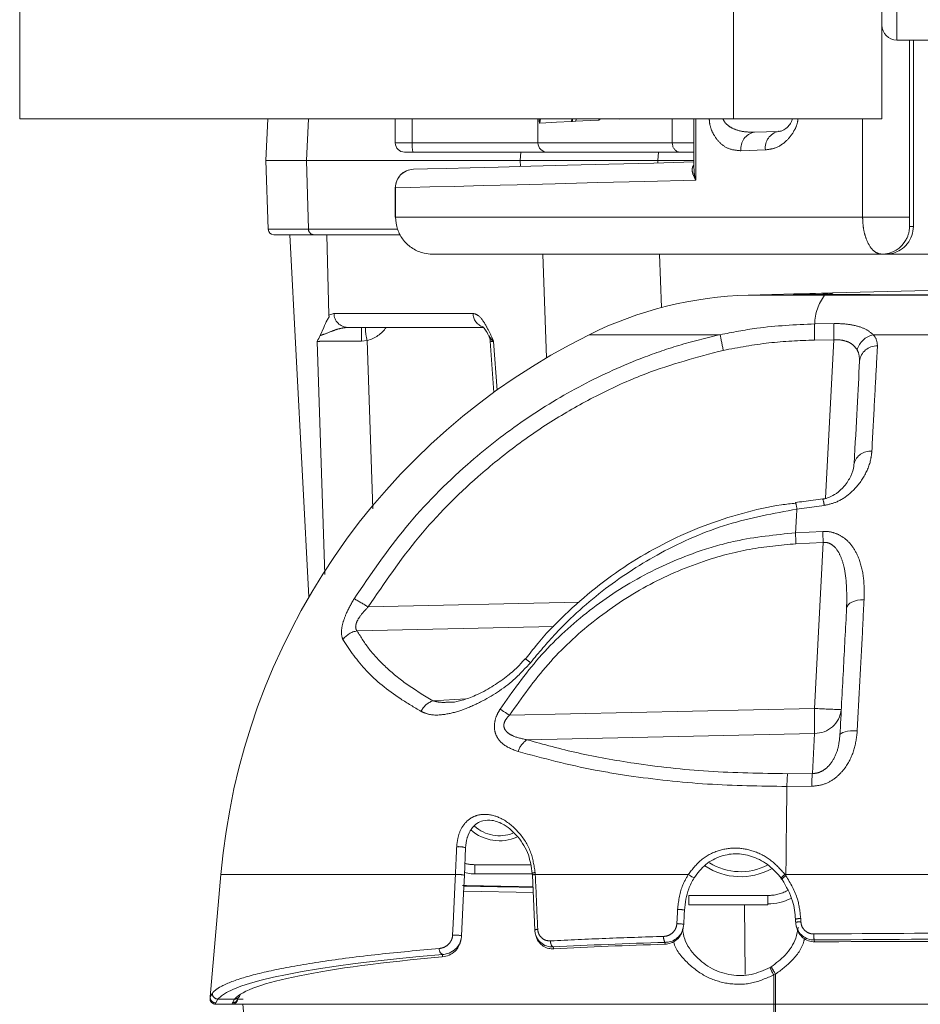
# Model space of a CAD drawing. Header units: millimetres. Extents: x 2 to 601, y 5 to 415.
# Tile 138 of 144: x 538.25 to 543.11, y 278.56 to 283.87. Entities that reach past the tile are written whole.
import ezdxf

# ---------------------------------------------------------------- set-up
doc = ezdxf.new("R2010")
doc.units = ezdxf.units.MM
doc.linetypes.add('PHANTOM', pattern=[12.7, 6.35, -1.27, 1.27, -1.27, 1.27, -1.27])

msp = doc.modelspace()

# ---------------------------------------------------------------- linework, layer by layer
at = {"color": 7, "linetype": 'Continuous', "lineweight": 15}
for p, q in [((538.2535, 283.3332), (538.2535, 285.8332)), ((542.9035, 283.3332), (542.9035, 285.8332)), ((542.9835, 283.7582), (543.1879, 283.7582)), ((543.0735, 283.7582), (543.0735, 282.7532)), ((542.1035, 283.3332), (538.2535, 283.3332)), ((539.5808, 283.1082), (539.5926, 283.3332)), ((540.2794, 283.3332), (540.2794, 283.2032)), ((541.0489, 283.3332), (541.0489, 283.2032)), ((541.7731, 283.2032), (541.7731, 283.3332)), ((541.8903, 283.3332), (541.8903, 283.0644)), ((542.1035, 283.3332), (542.9035, 283.3332)), ((542.2163, 283.2608), (542.3468, 283.2654)), ((540.375, 283.1532), (540.3294, 283.1532)), ((541.0989, 283.1532), (540.375, 283.1532)), ((541.8171, 283.1532), (541.0989, 283.1532)), ((541.8903, 283.1532), (541.8171, 283.1532)), ((539.5937, 282.7372), (539.5808, 283.1082)), ((540.9535, 283.1082), (539.7995, 283.1082)), ((541.0736, 283.1082), (540.9535, 283.1082)), ((541.2481, 283.1082), (541.0736, 283.1082)), ((541.8903, 283.1082), (541.6961, 283.1082)), ((540.2794, 282.9608), (540.2794, 282.8032)), ((540.2794, 282.8032), (540.2804, 282.8032)), ((539.8132, 280.7544), (539.7108, 282.7082)), ((540.3061, 282.7082), (539.8393, 282.7082)), ((539.8821, 282.7082), (539.8633, 282.7082)), ((539.8801, 282.7082), (539.8801, 282.7081)), ((539.8801, 282.7081), (539.91, 282.7082)), ((539.91, 282.7082), (539.9216, 282.2736)), ((542.9028, 282.6032), (540.4792, 282.6032)), ((542.9241, 282.6032), (542.9028, 282.6032)), ((543.2635, 282.6032), (542.9241, 282.6032)), ((543.7242, 282.4223), (542.6392, 282.3939)), ((542.4385, 282.3887), (542.1834, 282.382)), ((542.6392, 282.3939), (542.6135, 282.3932)), ((539.9224, 282.2644), (539.9216, 282.2736)), ((539.8749, 282.1649), (539.8938, 282.2082)), ((540.7508, 282.2082), (540.0225, 282.2082)), ((540.7911, 282.1339), (540.8106, 281.8577)), ((540.6587, 279.4015), (540.652, 279.2536)), ((539.3385, 279.2576), (539.2808, 278.5978)), ((540.6521, 279.2537), (540.652, 279.2536)), ((540.7085, 279.2605), (541.0184, 279.2605)), ((541.0319, 278.9577), (541.0187, 279.2536)), ((541.8389, 279.0652), (541.8389, 279.0653)), ((541.8617, 279.0943), (542.2885, 279.0943)), ((542.4381, 279.0161), (542.4381, 279.0162)), ((541.8298, 278.9581), (541.8323, 278.9678)), ((541.8354, 278.9882), (541.8354, 278.9882)), ((542.4389, 278.9988), (542.4389, 278.9988)), ((542.4419, 278.9785), (542.4444, 278.9689)), ((540.6308, 278.8942), (540.634, 278.9063)), ((540.6371, 278.9268), (540.6371, 278.9268)), ((541.0349, 278.9376), (541.0376, 278.9271)), ((542.3008, 278.7567), (542.3068, 278.7602)), ((539.4353, 278.596), (539.4364, 278.597)), ((539.3998, 278.5582), (539.31, 278.5582)), ((539.4573, 278.5582), (539.3998, 278.5582)), ((539.6082, 276.8332), (539.4573, 278.5582)), ((542.3202, 278.5582), (539.4573, 278.5582)), ((542.3202, 278.5582), (542.3298, 278.5582)), ((543.4185, 278.5582), (542.3298, 278.5582))]:
    msp.add_line(p, q, dxfattribs=at)
at = {"color": 7, "linetype": 'PHANTOM', "lineweight": 0}
for p, q in [((542.1035, 283.3332), (542.1035, 285.8332)), ((542.9835, 285.4082), (542.9835, 283.7582)), ((543.0521, 283.7582), (543.0521, 282.8032)), ((539.8113, 283.3332), (539.7995, 283.1082)), ((540.3707, 283.3332), (540.3707, 283.2032)), ((541.2311, 283.3332), (541.2298, 283.3184)), ((541.2326, 283.3186), (541.2298, 283.3184)), ((541.2339, 283.3332), (541.2326, 283.3186)), ((541.2345, 283.3187), (541.2326, 283.3186)), ((541.2358, 283.3332), (541.2345, 283.3187)), ((541.253, 283.3196), (541.2345, 283.3187)), ((541.2541, 283.3332), (541.253, 283.3196)), ((541.3868, 283.3332), (541.377, 283.3261)), ((541.3773, 283.3332), (541.377, 283.3261)), ((541.5149, 283.3332), (541.4883, 283.3318)), ((541.9007, 283.3332), (541.9007, 283.0027)), ((542.7997, 282.8032), (542.7997, 283.3332)), ((540.2794, 283.2032), (540.3707, 283.2032)), ((540.3707, 283.2032), (541.0489, 283.2032)), ((540.9535, 283.1082), (540.9565, 283.1532)), ((541.0489, 283.2032), (541.7731, 283.2032)), ((541.6991, 283.1532), (541.6961, 283.1082)), ((541.7731, 283.2032), (541.8903, 283.2032)), ((542.2756, 283.1655), (542.1436, 283.1609)), ((539.8115, 282.7372), (539.7995, 283.1082)), ((540.9545, 283.0759), (540.9535, 283.1082)), ((541.6961, 283.0953), (541.6961, 283.1082)), ((540.2804, 282.9608), (540.2794, 282.9608)), ((540.2804, 282.9608), (540.2804, 282.8032)), ((540.2804, 282.8032), (542.7997, 282.8032)), ((542.7997, 282.8032), (543.0521, 282.8032)), ((539.8115, 282.7372), (539.5937, 282.7372)), ((539.8115, 282.7372), (540.2916, 282.7372)), ((543.0528, 282.7532), (543.0735, 282.7532)), ((541.0951, 282.0442), (541.0753, 282.6032)), ((541.7049, 282.6032), (541.715, 282.3152)), ((542.5948, 282.382), (542.1834, 282.382)), ((542.6062, 282.3861), (542.583, 282.3862)), ((542.6062, 282.3861), (542.5948, 282.382)), ((542.5948, 282.382), (543.6862, 282.382)), ((539.9216, 282.2736), (539.9484, 282.284)), ((539.9484, 282.284), (540.698, 282.284)), ((542.5413, 282.227), (542.6455, 282.2287)), ((542.0317, 282.1688), (541.3248, 282.1688)), ((542.6448, 282.1414), (542.5406, 282.1398)), ((542.5999, 281.2863), (542.6448, 282.1414)), ((542.8569, 282.1688), (544.1454, 282.1688)), ((539.8993, 280.8755), (539.858, 282.1324)), ((540.1275, 282.1382), (540.0977, 282.1342)), ((540.1275, 282.1382), (540.158, 281.2288)), ((540.8095, 282.1324), (540.828, 281.8702)), ((542.5923, 281.2475), (542.4453, 281.2283)), ((542.4379, 281.1002), (542.585, 281.1077)), ((542.5871, 281.0485), (542.4403, 281.0411)), ((542.5402, 280.1534), (542.5871, 281.0485)), ((540.1328, 280.7002), (541.2714, 280.7261)), ((541.1348, 280.595), (540.0736, 280.5708)), ((540.4818, 280.1945), (540.6589, 280.2042)), ((540.8953, 280.1166), (542.5402, 280.1534)), ((542.5402, 280.0188), (540.9893, 279.9842)), ((542.5288, 279.8017), (542.5402, 280.0188)), ((542.3954, 279.801), (542.5288, 279.8017)), ((542.5254, 279.733), (542.3918, 279.7323)), ((540.7085, 279.2605), (540.7085, 279.3105)), ((540.7085, 279.3105), (541.0081, 279.3105)), ((540.6037, 279.2576), (539.3385, 279.2576)), ((541.0337, 279.2676), (541.0342, 279.2576)), ((541.8595, 279.2576), (541.0342, 279.2576)), ((542.3864, 279.2576), (542.3812, 279.2576)), ((542.3812, 279.2576), (542.3864, 279.2509)), ((542.3864, 279.2576), (543.8116, 279.2576)), ((542.3864, 279.2576), (542.3864, 279.2509)), ((541.0251, 279.1598), (540.6481, 279.1667)), ((541.8617, 279.0943), (541.8617, 279.1443)), ((541.8617, 279.1443), (542.2885, 279.1443)), ((542.2885, 279.0943), (542.2885, 279.1443)), ((542.1628, 279.0943), (542.1656, 278.7182)), ((542.4659, 279.0202), (542.4667, 279.0028)), ((542.5387, 278.9043), (542.5412, 278.8945)), ((541.1309, 278.8665), (541.1336, 278.8562)), ((541.7324, 278.8814), (541.7349, 278.8912)), ((540.5324, 278.8135), (540.5356, 278.826)), ((542.321, 278.716), (542.3202, 278.5582)), ((542.3302, 278.72), (542.321, 278.716)), ((542.3302, 278.72), (542.3298, 278.5582)), ((539.2808, 278.5978), (539.2926, 278.6181)), ((539.3224, 278.5856), (539.3106, 278.5652)), ((539.3224, 278.5856), (539.4125, 278.5856)), ((539.4004, 278.5652), (539.4125, 278.5856)), ((539.4297, 278.5856), (539.4587, 278.5856)), ((542.3216, 278.3237), (542.3202, 278.5582)), ((542.3298, 278.5582), (542.3313, 278.3237))]:
    msp.add_line(p, q, dxfattribs=at)
at = {"color": 7, "linetype": 'PHANTOM', "lineweight": 0, "flags": 128}
for points in [[(541.062, 283.3332), (541.0598, 283.3246), (541.0584, 283.3095)], [(541.2298, 283.3184), (541.1491, 283.3142), (541.0919, 283.3112), (541.0584, 283.3095)], [(541.377, 283.3261), (541.3325, 283.3237), (541.2911, 283.3216), (541.253, 283.3196)], [(541.9007, 283.0027), (541.6255, 282.9956), (541.3724, 282.989), (541.1423, 282.9831), (540.9359, 282.9778), (540.7539, 282.973), (540.5969, 282.969), (540.4653, 282.9656), (540.3597, 282.9628), (540.2804, 282.9608)], [(542.8076, 280.7393), (542.7893, 280.7386), (542.7718, 280.7362), (542.7557, 280.7323), (542.7416, 280.7268), (542.73, 280.7201), (542.7213, 280.7123), (542.7157, 280.7037), (542.7135, 280.6946)], [(542.7711, 280.0332), (542.7527, 280.0332), (542.7352, 280.0321), (542.7191, 280.0301), (542.7051, 280.0271), (542.6936, 280.0232), (542.685, 280.0187), (542.6795, 280.0136), (542.6775, 280.0081)], [(540.5887, 278.9308), (540.5915, 278.9906), (540.6024, 279.2297), (540.6037, 279.2576)], [(541.8912, 279.2396), (541.8917, 279.2388), (541.8906, 279.2391), (541.8879, 279.2404), (541.8837, 279.2426), (541.8784, 279.2457), (541.8724, 279.2494), (541.8659, 279.2535), (541.8595, 279.2576)], [(541.7979, 278.9922), (541.8007, 279.052), (541.8015, 279.0693)], [(539.3106, 278.5652), (539.3103, 278.5613), (539.3101, 278.559), (539.31, 278.5582)], [(539.3998, 278.5582), (539.3999, 278.559), (539.4001, 278.5613), (539.4004, 278.5652)]]:
    msp.add_lwpolyline(points, dxfattribs=at)
at = {"color": 7, "linetype": 'Continuous', "lineweight": 15, "flags": 128}
for points in [[(540.3768, 283.0608), (540.4538, 283.0628), (540.556, 283.0655), (540.683, 283.0688), (540.8345, 283.0727), (541.01, 283.0773), (541.2089, 283.0826), (541.4306, 283.0884), (541.6744, 283.0947), (541.8903, 283.1004)], [(542.4385, 282.3887), (542.4418, 282.3887), (542.4516, 282.389), (542.4675, 282.3894), (542.489, 282.39), (542.5153, 282.3907), (542.5456, 282.3915), (542.5787, 282.3923), (542.6135, 282.3932)], [(540.6371, 278.9268), (540.6476, 279.1556), (540.6521, 279.2537)], [(542.3658, 279.2305), (542.3644, 279.2305), (542.3643, 279.2306)], [(541.8354, 278.9882), (541.8379, 279.0422), (541.8389, 279.0653)], [(542.4381, 279.0162), (542.4386, 279.004), (542.4389, 278.9988)], [(539.2802, 278.5908), (539.2802, 278.5916), (539.2804, 278.5939), (539.2808, 278.5978)], [(539.4303, 278.5925), (539.43, 278.5887), (539.4298, 278.5864), (539.4297, 278.5856)]]:
    msp.add_lwpolyline(points, dxfattribs=at)
at = {"color": 7, "linetype": 'Continuous', "lineweight": 15}
for centre, radius, start, end in [((542.9835, 283.8382), 0.08, 180, 270), ((540.3294, 283.2032), 0.05, 180, 270), ((541.0989, 283.2032), 0.05, 179.9988, 269.9989), ((540.3794, 282.9608), 0.1, 91.5, 180), ((539.6237, 282.7382), 0.03, 182, 270), ((542.9028, 282.7532), 0.15, 270.0011, 332.0304), ((542.2372, 280.3299), 2.0528, 91.5, 116.3875), ((542.9248, 278.9439), 3.6, 116.3875, 175), ((540.7113, 282.1282), 0.08, 2.8212, 25.7111), ((539.31, 278.5882), 0.03, 175, 270), ((539.3998, 278.5882), 0.03, 270, 355), ((539.4128, 278.6151), 0.0295, 321.1429, 355.5358)]:
    msp.add_arc(centre, radius, start, end, dxfattribs=at)
at = {"color": 7, "linetype": 'PHANTOM', "lineweight": 0}
for centre, radius, start, end in [((542.2327, 283.1725), 0.0899, 100.4652, 187.4001), ((542.3642, 283.1777), 0.0894, 101.2107, 187.8705), ((540.5174, 283.1908), 0.1472, 175.1655, 194.7967), ((540.3799, 282.9613), 0.0995, 91.779, 180.3113), ((539.8404, 282.7371), 0.0289, 179.8133, 267.8471), ((542.9028, 282.7532), 0.15, 332.031, 359.9993), ((542.8071, 282.2219), 0.2659, 142.9929, 178.9162), ((542.5738, 282.4958), 0.11, 274.8451, 291.1627), ((542.5969, 282.4988), 0.1131, 274.7417, 291.9992), ((540.0253, 282.2851), 0.0769, 180.7634, 267.8977), ((540.7763, 282.2856), 0.0782, 181.1629, 252.6293), ((547.3986, 282.1517), 7.3009, 179.55664, 180.13789), ((540.3513, 282.2047), 0.2334, 179.1247, 196.542), ((543.9408, 282.1723), 1.4006, 177.7617, 181.329), ((544.0385, 282.1725), 1.3941, 177.691, 181.2784), ((544.0992, 282.5375), 2.1001, 190.1126, 192.4594), ((542.8825, 282.0557), 0.116, 102.752, 164.7796), ((542.8761, 282.0153), 0.0934, 87.6164, 173.439), ((542.8389, 281.4537), 0.0868, 82.9629, 167.1532), ((542.2789, 281.213), 0.1671, 5.2508, 17.7705), ((542.4301, 281.2335), 0.1628, 4.9256, 17.5941), ((566.5073, 279.7825), 24.1054, 176.5615, 176.86643), ((544.825, 281.1667), 2.388, 181.5961, 183.0135), ((544.9656, 281.164), 2.3812, 181.3543, 182.7806), ((539.1996, 279.2149), 1.7542, 57.8584, 60.7242), ((540.0878, 280.4606), 0.1111, 97.3283, 145.1312), ((540.7716, 280.1097), 0.3745, 50.7775, 56.3106), ((540.5224, 280.0852), 0.1166, 110.4173, 153.5942), ((544.6155, 285.967), 6.933, 237.04957, 237.54839), ((542.8471, 285.3334), 5.1891, 266.6098, 268.2076), ((540.2679, 280.0861), 2.2733, 358.3041, 1.6959), ((542.5434, 280.1608), 0.1421, 268.7226, 354.3296), ((541.0571, 279.8834), 0.1214, 123.956, 162.1266), ((542.9939, 279.7346), 0.6022, 173.6781, 180.2255), ((543.1518, 279.7363), 0.6264, 174.0128, 180.3032), ((589.7579, 278.9562), 47.3725, 179.06136, 179.63546), ((540.6236, 279.3041), 0.1035, 70.1933, 97.3274), ((540.6133, 279.0794), 0.1785, 77.4716, 93.0969), ((541.0321, 279.2427), 0.025, 86.2266, 123.5912), ((541.0325, 279.2322), 0.0255, 86.3193, 122.9135), ((542.4216, 279.1941), 0.0752, 122.3971, 145.4006), ((542.4258, 279.1859), 0.076, 121.2474, 143.9764), ((541.8067, 278.9405), 0.1288, 75.5202, 92.3219), ((542.4626, 278.9437), 0.0766, 87.562, 108.7121), ((541.046, 278.9357), 0.0261, 86.3226, 122.4919), ((541.8032, 278.8634), 0.1289, 75.522, 92.3255), ((542.4634, 278.9263), 0.0766, 87.5617, 108.7125), ((540.5984, 278.7526), 0.1785, 77.4753, 93.0904), ((541.7713, 278.9175), 0.0449, 172.1819, 215.8844), ((542.6867, 278.9301), 0.1502, 177.4948, 189.9196), ((540.5469, 278.8543), 0.0305, 172.2658, 248.3756), ((541.1502, 278.8937), 0.0334, 170.9304, 234.5223), ((542.4812, 278.8206), 0.1914, 199.511, 213.1373), ((543.0037, 279.1405), 0.7939, 208.6243, 211.9816), ((539.3106, 278.5952), 0.03, 175.0454, 270.0271), ((539.3227, 278.6158), 0.0302, 175.6567, 269.4592), ((539.4004, 278.5952), 0.03, 269.9498, 354.9634), ((539.4128, 278.6152), 0.0296, 269.3821, 319.2286)]:
    msp.add_arc(centre, radius, start, end, dxfattribs=at)
for centre, major_axis, ratio, start_param, end_param in [((540.0935, 282.2938), (0.1534, 0.0617), 0.962593, 4.551428, 5.322773), ((541.0422, 282.1282), (0.251, -0.0056), 0.010894, 3.142606, 3.526649), ((540.8415, 279.7219), (0, -0.2825), 0.902585, 5.628522, 6.660335), ((540.8415, 279.7219), (0, 0.2554), 0.880819, 2.495585, 3.465899), ((540.7085, 279.5874), (0, 0.277), 0.902585, 2.922201, 3.141593), ((542.1415, 279.6665), (0, -0.421), 0.902585, 5.751629, 6.737081), ((542.1415, 279.6665), (0, 0.3939), 0.888471, 2.640751, 3.567403), ((542.2885, 279.4213), (0, 0.277), 0.902585, 3.141593, 3.578281), ((546.2385, 273.3395), (53.0716, 0), 0.105109, 1.620731, 1.640566), ((542.6273, 278.5554), (3.3174, 0), 0.105109, 1.84315, 2.038778), ((542.6273, 278.5554), (3.3174, 0), 0.105109, 2.253014, 3.05468), ((542.6273, 278.5554), (3.2276, 0), 0.105109, 3.047879, 3.052513)]:
    msp.add_ellipse(centre, major_axis=major_axis, ratio=ratio, start_param=start_param, end_param=end_param, dxfattribs=at)
at = {"color": 7, "linetype": 'Continuous', "lineweight": 15}
for centre, major_axis, ratio, start_param, end_param in [((542.6273, 279.2583), (3.0344, 0), 0.026186, 3.999168, 4.153143), ((542.6273, 279.2581), (3.1048, 0), 0.026186, 4.021539, 4.168458), ((542.2885, 279.4213), (0, 0.3221), 0.931355, 3.141593, 3.572831), ((542.6273, 278.5554), (3.2276, 0), 0.105109, 1.851743, 2.05195), ((544.2436, 274.6925), (40.0136, 0), 0.105109, 1.587189, 1.613354), ((542.6273, 278.5554), (3.2276, 0), 0.105109, 2.277133, 3.047879)]:
    msp.add_ellipse(centre, major_axis=major_axis, ratio=ratio, start_param=start_param, end_param=end_param, dxfattribs=at)
at = {"color": 7, "linetype": 'PHANTOM', "lineweight": 0}
for points, knots in [([(541.0584, 283.3095), (541.0578, 283.3102), (541.0565, 283.3117), (541.0555, 283.3255), (541.055, 283.3332)], [0, 0, 0, 0, 0.444658, 1, 1, 1, 1]), ([(542.1436, 283.1609), (542.1215, 283.1627), (542.0798, 283.1661), (542.0275, 283.2016), (541.9933, 283.2498), (541.9755, 283.2951), (541.9733, 283.3235), (541.9726, 283.3332)], [0, 0, 0, 0, 0.293217, 0.555727, 0.754601, 0.916591, 1, 1, 1, 1]), ([(542.0468, 283.3332), (542.0472, 283.332), (542.0504, 283.3223), (542.0573, 283.3131), (542.0732, 283.2965), (542.1017, 283.278), (542.1533, 283.2621), (542.1942, 283.2613), (542.2163, 283.2608)], [0, 0, 0, 0, 0.017154, 0.141296, 0.158939, 0.358436, 0.652043, 1, 1, 1, 1]), ([(542.4511, 283.3332), (542.4505, 283.3275), (542.4479, 283.3032), (542.4273, 283.2597), (542.387, 283.2071), (542.332, 283.1729), (542.2925, 283.1677), (542.2756, 283.1655)], [0, 0, 0, 0, 0.0524867, 0.2228072, 0.4606815, 0.7695774, 1, 1, 1, 1]), ([(541.9007, 283.0027), (541.9006, 283.0029), (541.8922, 283.0163), (541.8819, 283.039), (541.8788, 283.0673), (541.887, 283.0802), (541.8903, 283.0855)], [0, 0, 0, 0, 0.005016, 0.458257, 0.778588, 1, 1, 1, 1]), ([(541.8912, 283.0639), (541.891, 283.0609), (541.8895, 283.0415), (541.8954, 283.0203), (541.9006, 283.0029), (541.9007, 283.0027)], [0, 0, 0, 0, 0.153016, 0.989489, 1, 1, 1, 1]), ([(542.9028, 282.6032), (542.8915, 282.6053), (542.8668, 282.6099), (542.835, 282.6467), (542.8137, 282.697), (542.8018, 282.7498), (542.8004, 282.7851), (542.7997, 282.8032)], [0, 0, 0, 0, 0.211599, 0.461801, 0.666668, 0.828933, 1, 1, 1, 1]), ([(543.0521, 282.8032), (543.0521, 282.7987), (543.0521, 282.7895), (543.0522, 282.7761), (543.0523, 282.7636), (543.0525, 282.7548), (543.0527, 282.7537), (543.0528, 282.7532)], [0, 0, 0, 0, 0.147125, 0.293528, 0.493935, 0.761656, 1, 1, 1, 1]), ([(542.583, 282.3862), (542.5599, 282.3863), (542.519, 282.3866), (542.4712, 282.387), (542.4366, 282.3874), (542.4212, 282.3879), (542.4287, 282.3884), (542.4372, 282.3886), (542.4378, 282.3886), (542.4385, 282.3887)], [0, 0, 0, 0, 0.217216, 0.383235, 0.567801, 0.785941, 0.984473, 0.984582, 1, 1, 1, 1]), ([(543.6862, 282.382), (543.5908, 282.3822), (543.3848, 282.3828), (543.1056, 282.3837), (542.873, 282.3846), (542.7183, 282.3853), (542.638, 282.3859), (542.6062, 282.3861)], [0, 0, 0, 0, 0.262335, 0.566373, 0.771138, 0.909253, 1, 1, 1, 1]), ([(540.698, 282.284), (540.7083, 282.2811), (540.7334, 282.274), (540.768, 282.2224), (540.7933, 282.1693), (540.806, 282.1403), (540.8094, 282.1326), (540.8095, 282.1324)], [0, 0, 0, 0, 0.250418, 0.609328, 0.898219, 0.997478, 1, 1, 1, 1]), ([(539.8749, 282.1649), (539.8786, 282.1659), (539.8959, 282.171), (539.9309, 282.1856), (539.9788, 282.2034), (540.0086, 282.2067), (540.0225, 282.2082)], [0, 0, 0, 0, 0.096832, 0.455257, 0.746432, 1, 1, 1, 1]), ([(542.0317, 282.1688), (542.0972, 282.1817), (542.2654, 282.2147), (542.4367, 282.2223), (542.5413, 282.227)], [0, 0, 0, 0, 0.389686, 1, 1, 1, 1]), ([(542.6455, 282.2287), (542.6537, 282.2287), (542.6884, 282.2288), (542.75, 282.2221), (542.8176, 282.2021), (542.8438, 282.1799), (542.8569, 282.1688)], [0, 0, 0, 0, 0.087914, 0.373074, 0.684438, 1, 1, 1, 1]), ([(540.0574, 280.745), (540.1466, 280.876), (540.325, 281.1381), (540.6354, 281.4512), (540.9521, 281.7005), (541.2648, 281.8925), (541.5536, 282.0254), (541.8106, 282.1155), (541.9567, 282.1507), (542.0317, 282.1688)], [0, 0, 0, 0, 0.1900625, 0.380113, 0.5264746, 0.6733177, 0.819615, 0.9073784, 1, 1, 1, 1]), ([(540.8095, 282.1324), (540.8094, 282.1325), (540.8048, 282.1364), (540.7932, 282.147), (540.7881, 282.1573), (540.7849, 282.164)], [0, 0, 0, 0, 0.009898, 0.356614, 1, 1, 1, 1]), ([(542.7706, 282.0861), (542.7631, 282.0968), (542.7485, 282.1176), (542.71, 282.1359), (542.6779, 282.1412), (542.6573, 282.1419), (542.6497, 282.1416), (542.6448, 282.1414)], [0, 0, 0, 0, 0.328326, 0.637364, 0.867193, 0.914634, 1, 1, 1, 1]), ([(542.8569, 282.1688), (542.8601, 282.1651), (542.876, 282.1468), (542.8782, 282.1256), (542.88, 282.1086)], [0, 0, 0, 0, 0.201311, 1, 1, 1, 1]), ([(540.0977, 282.1342), (540.0697, 282.1344), (540.0135, 282.1348), (539.9392, 282.1346), (539.8845, 282.1338), (539.8662, 282.1328), (539.858, 282.1324)], [0, 0, 0, 0, 0.261949, 0.523877, 0.785811, 1, 1, 1, 1]), ([(542.5406, 282.1398), (542.4583, 282.1366), (542.2929, 282.1303), (542.1302, 282.0998), (542.0485, 282.0844)], [0, 0, 0, 0, 0.497643, 1, 1, 1, 1]), ([(542.88, 282.1086), (542.8782, 282.0758), (542.873, 281.9805), (542.8632, 281.7972), (542.8541, 281.626), (542.8496, 281.5398)], [0, 0, 0, 0, 0.206976, 0.601222, 1, 1, 1, 1]), ([(542.0485, 282.0844), (541.9077, 282.0471), (541.6822, 281.9874), (541.3895, 281.8553), (541.1571, 281.7273), (540.9344, 281.5773), (540.6759, 281.3675), (540.3937, 281.0838), (540.2204, 280.829), (540.1328, 280.7002)], [0, 0, 0, 0, 0.1798017, 0.2879705, 0.3961474, 0.5077985, 0.6194538, 0.8076783, 1, 1, 1, 1]), ([(542.7833, 282.0259), (542.7826, 282.0428), (542.7819, 282.0638), (542.7725, 282.0825), (542.7706, 282.0861)], [0, 0, 0, 0, 0.803552, 1, 1, 1, 1]), ([(542.8496, 281.5398), (542.8482, 281.5262), (542.8433, 281.4799), (542.8109, 281.4007), (542.7464, 281.3208), (542.6699, 281.2658), (542.6163, 281.2532), (542.5923, 281.2475)], [0, 0, 0, 0, 0.117711, 0.399934, 0.6699376, 0.8527488, 1, 1, 1, 1]), ([(542.4453, 281.2283), (542.32, 281.2052), (542.0651, 281.1582), (541.7174, 281.0059), (541.4059, 280.8049), (541.1747, 280.599), (541.0529, 280.4531), (541.0084, 280.3999)], [0, 0, 0, 0, 0.224484, 0.456641, 0.664459, 0.877693, 1, 1, 1, 1]), ([(540.8445, 280.1492), (540.9119, 280.2446), (541.0467, 280.4354), (541.3047, 280.6755), (541.5972, 280.8708), (541.8731, 280.9911), (542.1544, 281.0718), (542.3289, 281.0893), (542.4379, 281.1002)], [0, 0, 0, 0, 0.181578, 0.363121, 0.545253, 0.727337, 0.829729, 1, 1, 1, 1]), ([(542.585, 281.1077), (542.588, 281.1078), (542.6104, 281.1086), (542.652, 281.1012), (542.7069, 281.0714), (542.7514, 281.0223), (542.7881, 280.947), (542.8094, 280.852), (542.8082, 280.7769), (542.8076, 280.7393)], [0, 0, 0, 0, 0.016513, 0.121033, 0.225532, 0.377117, 0.528703, 0.763916, 1, 1, 1, 1]), ([(542.4403, 281.0411), (542.3565, 281.0335), (542.1874, 281.018), (541.9146, 280.9443), (541.6267, 280.8193), (541.3443, 280.6301), (541.0923, 280.3962), (540.9615, 280.2107), (540.8953, 280.1166)], [0, 0, 0, 0, 0.13492, 0.272379, 0.451638, 0.636533, 0.815749, 1, 1, 1, 1]), ([(542.7135, 280.6946), (542.7147, 280.7665), (542.7163, 280.86), (542.686, 280.9665), (542.6614, 281.0133), (542.632, 281.0399), (542.609, 281.0481), (542.5954, 281.0492), (542.589, 281.0486), (542.5871, 281.0485)], [0, 0, 0, 0, 0.518585, 0.674859, 0.818822, 0.906856, 0.956094, 0.987439, 1, 1, 1, 1]), ([(539.9966, 280.5242), (539.993, 280.5348), (539.9857, 280.556), (539.9932, 280.6063), (540.0152, 280.6711), (540.0418, 280.7176), (540.0574, 280.745)], [0, 0, 0, 0, 0.22707, 0.454166, 0.678692, 1, 1, 1, 1]), ([(542.8076, 280.7393), (542.8046, 280.6809), (542.7929, 280.4558), (542.7804, 280.2131), (542.7711, 280.0332)], [0, 0, 0, 0, 0.2589916, 1, 1, 1, 1]), ([(540.1328, 280.7002), (540.1177, 280.6845), (540.093, 280.6589), (540.0714, 280.6221), (540.0658, 280.6017), (540.0653, 280.5863), (540.0681, 280.5773), (540.0726, 280.572), (540.0736, 280.5708)], [0, 0, 0, 0, 0.351011, 0.574056, 0.736832, 0.786323, 0.95255, 1, 1, 1, 1]), ([(540.0736, 280.5708), (540.094, 280.5375), (540.1349, 280.4709), (540.2264, 280.3745), (540.3391, 280.2811), (540.4342, 280.2234), (540.4818, 280.1945)], [0, 0, 0, 0, 0.245152, 0.490304, 0.745154, 1, 1, 1, 1]), ([(540.418, 280.1371), (540.3809, 280.1593), (540.2664, 280.2277), (540.1095, 280.3551), (540.0346, 280.4673), (539.9966, 280.5242)], [0, 0, 0, 0, 0.191612, 0.590705, 1, 1, 1, 1]), ([(541.0084, 280.3999), (540.9788, 280.3679), (540.8978, 280.2803), (540.7678, 280.1993), (540.6443, 280.1436), (540.5488, 280.1181), (540.4707, 280.1144), (540.4312, 280.1314), (540.418, 280.1371)], [0, 0, 0, 0, 0.166034, 0.454912, 0.604761, 0.754339, 0.917924, 1, 1, 1, 1]), ([(540.4818, 280.1945), (540.4943, 280.1913), (540.524, 280.1836), (540.5577, 280.1863), (540.5772, 280.1878)], [0, 0, 0, 0, 0.42194, 1, 1, 1, 1]), ([(540.9415, 279.9207), (540.9133, 279.9313), (540.8706, 279.9474), (540.8305, 279.9903), (540.8134, 280.0308), (540.8128, 280.0748), (540.825, 280.1156), (540.8383, 280.1386), (540.8445, 280.1492)], [0, 0, 0, 0, 0.321959, 0.487279, 0.627397, 0.768236, 0.892361, 1, 1, 1, 1]), ([(540.8953, 280.1166), (540.8893, 280.1105), (540.8771, 280.098), (540.8657, 280.0766), (540.8642, 280.0589), (540.8678, 280.0433), (540.8743, 280.0333), (540.8888, 280.0187), (540.9235, 279.9978), (540.9625, 279.9897), (540.9893, 279.9842)], [0, 0, 0, 0, 0.1060436, 0.2161357, 0.2952908, 0.333662, 0.436468, 0.4596127, 0.6286363, 1, 1, 1, 1]), ([(542.7711, 280.0332), (542.767, 279.9985), (542.7587, 279.9287), (542.7157, 279.8405), (542.6581, 279.7787), (542.5954, 279.7408), (542.5487, 279.7356), (542.5254, 279.733)], [0, 0, 0, 0, 0.251891, 0.506061, 0.677376, 0.838967, 1, 1, 1, 1]), ([(540.9893, 279.9842), (541.0795, 279.9592), (541.2616, 279.9089), (541.5898, 279.8506), (541.9686, 279.8078), (542.2518, 279.8033), (542.3954, 279.801)], [0, 0, 0, 0, 0.21886, 0.441631, 0.716817, 1, 1, 1, 1]), ([(542.5288, 279.8017), (542.5406, 279.8027), (542.5548, 279.804), (542.5815, 279.8143), (542.6098, 279.8331), (542.6445, 279.8765), (542.6698, 279.9371), (542.6749, 279.9841), (542.6775, 280.0081)], [0, 0, 0, 0, 0.116243, 0.139184, 0.285765, 0.453148, 0.720673, 1, 1, 1, 1]), ([(542.3918, 279.7323), (542.2478, 279.7345), (541.9558, 279.739), (541.6126, 279.7774), (541.2668, 279.8339), (541.0768, 279.8846), (540.9415, 279.9207)], [0, 0, 0, 0, 0.275244, 0.558484, 0.685432, 1, 1, 1, 1]), ([(540.6104, 279.4068), (540.6126, 279.4273), (540.6169, 279.4684), (540.6429, 279.5229), (540.6797, 279.5595), (540.7254, 279.5808), (540.7862, 279.5849), (540.866, 279.5578), (540.9477, 279.4895), (541.0142, 279.3884), (541.0275, 279.306), (541.0337, 279.2676)], [0, 0, 0, 0, 0.078816, 0.15831, 0.226089, 0.288029, 0.377937, 0.505682, 0.676597, 0.849483, 1, 1, 1, 1]), ([(540.6037, 279.2576), (540.6046, 279.2776), (540.6069, 279.3274), (540.6091, 279.377), (540.6104, 279.4068)], [0, 0, 0, 0, 0.399841, 1, 1, 1, 1]), ([(541.8595, 279.2576), (541.8811, 279.2854), (541.9243, 279.3411), (542.0177, 279.3905), (542.1185, 279.4055), (542.2185, 279.3859), (542.3109, 279.3367), (542.3578, 279.284), (542.3812, 279.2576)], [0, 0, 0, 0, 0.1688077, 0.3381108, 0.4987553, 0.6585249, 0.8295139, 1, 1, 1, 1]), ([(541.0342, 279.2576), (541.0351, 279.2378), (541.0396, 279.1392), (541.044, 279.0406), (541.0476, 278.9618)], [0, 0, 0, 0, 0.201018, 1, 1, 1, 1]), ([(541.8015, 279.0693), (541.8066, 279.1117), (541.8146, 279.1784), (541.8475, 279.2365), (541.8595, 279.2576)], [0, 0, 0, 0, 0.635229, 1, 1, 1, 1]), ([(542.3864, 279.2509), (542.4107, 279.21), (542.4533, 279.1384), (542.4621, 279.0557), (542.4659, 279.0202)], [0, 0, 0, 0, 0.5708, 1, 1, 1, 1]), ([(541.0476, 278.9618), (541.0477, 278.9602), (541.0484, 278.9507), (541.0538, 278.933), (541.0693, 278.9134), (541.0917, 278.9004), (541.1087, 278.8995), (541.1173, 278.899)], [0, 0, 0, 0, 0.04177, 0.25418, 0.49299, 0.746491, 1, 1, 1, 1]), ([(541.7268, 278.9236), (541.7318, 278.9241), (541.7446, 278.9252), (541.7641, 278.9336), (541.782, 278.9491), (541.7946, 278.9693), (541.7968, 278.9846), (541.7979, 278.9922)], [0, 0, 0, 0, 0.141195, 0.365122, 0.580069, 0.790163, 1, 1, 1, 1]), ([(542.4667, 279.0028), (542.4678, 278.995), (542.4701, 278.9795), (542.483, 278.9592), (542.5014, 278.9444), (542.5205, 278.9375), (542.5324, 278.9369), (542.5366, 278.9367)], [0, 0, 0, 0, 0.220645, 0.44132, 0.662049, 0.882961, 1, 1, 1, 1]), ([(540.5167, 278.8584), (540.5226, 278.8594), (540.5375, 278.8617), (540.5587, 278.8731), (540.5758, 278.8913), (540.5861, 278.9108), (540.5879, 278.9242), (540.5887, 278.9308)], [0, 0, 0, 0, 0.185303, 0.462914, 0.678636, 0.839157, 1, 1, 1, 1]), ([(541.1173, 278.899), (541.2155, 278.9039), (541.4128, 278.9136), (541.6218, 278.9203), (541.7268, 278.9236)], [0, 0, 0, 0, 0.497585, 1, 1, 1, 1]), ([(542.4862, 278.9119), (542.4853, 278.9074), (542.4757, 278.8618), (542.4231, 278.7899), (542.36, 278.7424), (542.3302, 278.72)], [0, 0, 0, 0, 0.054429, 0.554465, 1, 1, 1, 1]), ([(542.5366, 278.9367), (542.5856, 278.9371), (542.9358, 278.9396), (543.2864, 278.9416), (543.5879, 278.9433)], [0, 0, 0, 0, 0.139909, 1, 1, 1, 1]), ([(539.2926, 278.6181), (539.2945, 278.6201), (539.3037, 278.6305), (539.3405, 278.6574), (539.4399, 278.6981), (539.6253, 278.7449), (539.8754, 278.7883), (540.1713, 278.8268), (540.4048, 278.8482), (540.5167, 278.8584)], [0, 0, 0, 0, 0.022286, 0.111483, 0.292095, 0.472703, 0.653332, 0.833958, 1, 1, 1, 1]), ([(542.321, 278.716), (542.282, 278.6986), (542.2041, 278.6639), (542.0749, 278.6634), (541.9513, 278.7011), (541.8507, 278.7801), (541.7904, 278.8508), (541.7802, 278.8947), (541.7799, 278.8959)], [0, 0, 0, 0, 0.195126, 0.390529, 0.588319, 0.790656, 0.99443, 1, 1, 1, 1])]:
    msp.add_open_spline(points, degree=3, knots=knots, dxfattribs=at)
at = {"color": 7, "linetype": 'Continuous', "lineweight": 15}
for points, knots in [([(542.422, 283.3332), (542.4194, 283.3267), (542.4127, 283.3094), (542.3954, 283.2876), (542.3722, 283.2706), (542.3552, 283.2649), (542.3477, 283.2657), (542.3468, 283.2658)], [0, 0, 0, 0, 0.118202, 0.315167, 0.606143, 0.95262, 1, 1, 1, 1]), ([(541.7731, 283.2032), (541.7736, 283.1976), (541.7746, 283.1865), (541.7821, 283.1716), (541.7931, 283.1602), (541.8053, 283.1544), (541.8135, 283.1532), (541.8169, 283.1532), (541.8171, 283.1532)], [0, 0, 0, 0, 0.212131, 0.42427, 0.637085, 0.851641, 0.98981, 1, 1, 1, 1]), ([(539.7995, 283.1082), (539.7572, 283.1082), (539.6714, 283.1082), (539.5962, 283.1082), (539.586, 283.1082), (539.5808, 283.1082)], [0, 0, 0, 0, 0.323655, 0.656983, 1, 1, 1, 1]), ([(541.6961, 283.1082), (541.6163, 283.1082), (541.4568, 283.1082), (541.3176, 283.1082), (541.2481, 283.1082)], [0, 0, 0, 0, 0.500159, 1, 1, 1, 1]), ([(540.2804, 282.8032), (540.2826, 282.7808), (540.287, 282.7359), (540.3212, 282.676), (540.3715, 282.6307), (540.4274, 282.6067), (540.4644, 282.6042), (540.4792, 282.6032)], [0, 0, 0, 0, 0.21441, 0.428765, 0.643183, 0.857837, 1, 1, 1, 1]), ([(543.0735, 282.7532), (543.0718, 282.7364), (543.0685, 282.7027), (543.0429, 282.6581), (543.0066, 282.6254), (542.9665, 282.6077), (542.9394, 282.6035), (542.9265, 282.6033), (542.9241, 282.6032)], [0, 0, 0, 0, 0.202608, 0.405286, 0.604391, 0.786277, 0.959799, 1, 1, 1, 1]), ([(539.8393, 282.7082), (539.802, 282.7082), (539.7276, 282.7082), (539.6445, 282.7082), (539.6315, 282.7082), (539.6237, 282.7082)], [0, 0, 0, 0, 0.2873595, 0.5712604, 1, 1, 1, 1]), ([(539.8938, 282.2082), (539.8994, 282.2218), (539.9081, 282.2427), (539.9186, 282.2588), (539.9224, 282.2644)], [0, 0, 0, 0, 0.65041, 1, 1, 1, 1]), ([(540.7523, 282.2129), (540.7519, 282.2131), (540.7505, 282.2141), (540.7604, 282.2038), (540.7714, 282.1867), (540.7796, 282.1696), (540.7825, 282.1638)], [0, 0, 0, 0, 0.108188, 0.402568, 0.795879, 1, 1, 1, 1]), ([(539.858, 282.1324), (539.858, 282.1326), (539.8634, 282.1439), (539.8692, 282.1544), (539.8749, 282.1649)], [0, 0, 0, 0, 0.014676, 1, 1, 1, 1]), ([(542.7543, 281.473), (542.7597, 281.5769), (542.7707, 281.7868), (542.7791, 281.9457), (542.7833, 282.0259)], [0, 0, 0, 0, 0.49545, 1, 1, 1, 1]), ([(542.7528, 281.4708), (542.753, 281.4673), (542.7539, 281.4495), (542.7388, 281.4067), (542.7065, 281.3553), (542.6645, 281.315), (542.6253, 281.2931), (542.5982, 281.2837), (542.5867, 281.2831), (542.5854, 281.2831)], [0, 0, 0, 0, 0.0625864, 0.3250194, 0.5780927, 0.7687819, 0.9072385, 0.9896284, 1, 1, 1, 1]), ([(542.4385, 281.26), (542.4131, 281.2574), (542.3162, 281.2472), (542.1505, 281.2076), (541.944, 281.1416), (541.7448, 281.0537), (541.5557, 280.9467), (541.3771, 280.8214), (541.2109, 280.6781), (541.0777, 280.5436), (541.007, 280.4523), (540.9817, 280.4195)], [0, 0, 0, 0, 0.044402, 0.169362, 0.294991, 0.421026, 0.546999, 0.672065, 0.799405, 0.928143, 1, 1, 1, 1]), ([(542.5853, 281.2827), (542.5509, 281.2785), (542.5018, 281.2725), (542.4528, 281.2657), (542.4381, 281.2636)], [0, 0, 0, 0, 0.699983, 1, 1, 1, 1]), ([(542.6775, 280.0081), (542.6837, 280.1259), (542.6961, 280.3628), (542.7077, 280.5836), (542.7135, 280.6946)], [0, 0, 0, 0, 0.497095, 1, 1, 1, 1]), ([(540.9794, 280.4215), (540.966, 280.4061), (540.9348, 280.37), (540.8734, 280.3188), (540.7974, 280.2665), (540.7161, 280.2236), (540.6447, 280.1971), (540.5971, 280.1861), (540.5802, 280.1863), (540.5772, 280.1864)], [0, 0, 0, 0, 0.111863, 0.261583, 0.446238, 0.649685, 0.823311, 0.968429, 1, 1, 1, 1]), ([(541.0182, 279.2635), (541.0129, 279.2976), (541.0014, 279.3716), (540.9451, 279.4619), (540.8763, 279.5249), (540.8088, 279.5521), (540.7569, 279.5511), (540.7183, 279.5342), (540.6984, 279.5149), (540.6807, 279.4903), (540.6727, 279.4732), (540.6623, 279.4388), (540.6604, 279.4195), (540.6587, 279.4015)], [0, 0, 0, 0, 0.151954, 0.32939, 0.504858, 0.634042, 0.722636, 0.782144, 0.844346, 0.84639, 0.916604, 0.922547, 1, 1, 1, 1]), ([(542.3612, 279.2368), (542.3401, 279.2611), (542.2981, 279.3096), (542.2149, 279.3554), (542.1247, 279.374), (542.0337, 279.3608), (541.9493, 279.3158), (541.9106, 279.265), (541.8912, 279.2396)], [0, 0, 0, 0, 0.172315, 0.344094, 0.503515, 0.663078, 0.831314, 1, 1, 1, 1]), ([(540.6527, 279.2686), (540.6643, 279.2655), (540.6827, 279.2606), (540.7016, 279.2605), (540.7085, 279.2605)], [0, 0, 0, 0, 0.633593, 1, 1, 1, 1]), ([(541.0182, 279.2636), (541.0183, 279.2613), (541.0185, 279.258), (541.0186, 279.2547), (541.0187, 279.2537)], [0, 0, 0, 0, 0.700056, 1, 1, 1, 1]), ([(541.8912, 279.2396), (541.8804, 279.22), (541.8505, 279.166), (541.8434, 279.1044), (541.8389, 279.0652)], [0, 0, 0, 0, 0.3626, 1, 1, 1, 1]), ([(542.3596, 279.2368), (542.3607, 279.2354), (542.3623, 279.2333), (542.3638, 279.2312), (542.3642, 279.2305)], [0, 0, 0, 0, 0.701808, 1, 1, 1, 1]), ([(542.4381, 279.0161), (542.4347, 279.0491), (542.4267, 279.1257), (542.3879, 279.1925), (542.3658, 279.2305)], [0, 0, 0, 0, 0.429864, 1, 1, 1, 1]), ([(541.1309, 278.8665), (541.1187, 278.8674), (541.0942, 278.8691), (541.0624, 278.8884), (541.0405, 278.9168), (541.033, 278.942), (541.0321, 278.9555), (541.0319, 278.9577)], [0, 0, 0, 0, 0.247408, 0.497714, 0.738551, 0.956847, 1, 1, 1, 1]), ([(541.7324, 278.8814), (541.7441, 278.8828), (541.7677, 278.8856), (541.7985, 278.9049), (541.8206, 278.9301), (541.8264, 278.9499), (541.8288, 278.9584)], [0, 0, 0, 0, 0.268049, 0.537749, 0.802847, 1, 1, 1, 1]), ([(541.8354, 278.9882), (541.8338, 278.9773), (541.8307, 278.9556), (541.813, 278.9269), (541.7877, 278.905), (541.7601, 278.8932), (541.7419, 278.8918), (541.7349, 278.8912)], [0, 0, 0, 0, 0.212995, 0.42476, 0.639318, 0.860866, 1, 1, 1, 1]), ([(541.8276, 278.963), (541.8309, 278.9448), (541.8411, 278.889), (541.8981, 278.8118), (541.9856, 278.7441), (542.0906, 278.7111), (542.2012, 278.7115), (542.2676, 278.7416), (542.3008, 278.7567)], [0, 0, 0, 0, 0.090425, 0.278209, 0.464023, 0.644742, 0.822553, 1, 1, 1, 1]), ([(542.3068, 278.7602), (542.3328, 278.7795), (542.3881, 278.8205), (542.4393, 278.898), (542.449, 278.9539), (542.4524, 278.9739)], [0, 0, 0, 0, 0.364209, 0.773162, 1, 1, 1, 1]), ([(542.5387, 278.9043), (542.5328, 278.9045), (542.5157, 278.9053), (542.4885, 278.9153), (542.4622, 278.9365), (542.4437, 278.9654), (542.4405, 278.9877), (542.4389, 278.9988)], [0, 0, 0, 0, 0.116976, 0.33781, 0.558529, 0.779268, 1, 1, 1, 1]), ([(542.4457, 278.9692), (542.4464, 278.9649), (542.4491, 278.9496), (542.465, 278.927), (542.491, 278.9056), (542.5183, 278.8956), (542.5353, 278.8948), (542.5412, 278.8945)], [0, 0, 0, 0, 0.0990362, 0.3546007, 0.6101284, 0.8656454, 1, 1, 1, 1]), ([(540.6371, 278.9268), (540.6358, 278.9173), (540.6334, 278.8987), (540.6192, 278.8713), (540.5954, 278.8459), (540.5652, 278.8299), (540.544, 278.8271), (540.5356, 278.826)], [0, 0, 0, 0, 0.172423, 0.339929, 0.556442, 0.824413, 1, 1, 1, 1]), ([(541.0387, 278.9273), (541.0392, 278.9239), (541.0415, 278.9106), (541.0546, 278.8905), (541.0769, 278.8697), (541.1046, 278.8574), (541.1245, 278.8566), (541.1336, 278.8562)], [0, 0, 0, 0, 0.076037, 0.300397, 0.532732, 0.786917, 1, 1, 1, 1]), ([(540.5324, 278.8135), (540.5453, 278.8157), (540.57, 278.8198), (540.6008, 278.8412), (540.6216, 278.867), (540.6279, 278.8858), (540.6306, 278.8942)], [0, 0, 0, 0, 0.307029, 0.591418, 0.818132, 1, 1, 1, 1])]:
    msp.add_open_spline(points, degree=3, knots=knots, dxfattribs=at)

doc.saveas('drawing.dxf')
